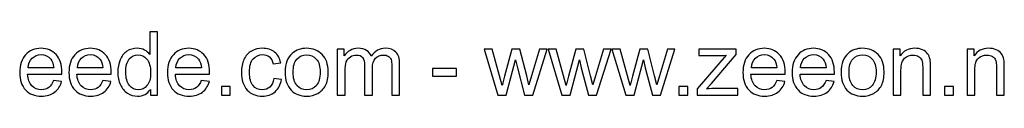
# Model space of a CAD drawing. Header units: millimetres. Extents: x -285 to 176, y -252 to 158.
# Tile 2 of 256: x -149.11 to -54.94, y -252.48 to -246.32. Entities that reach past the tile are written whole.
import ezdxf

# ---------------------------------------------------------------- set-up
doc = ezdxf.new("R2010")
doc.units = ezdxf.units.MM
doc.header["$MEASUREMENT"] = 0
doc.layers.add('Layer 1', color=7, linetype='Continuous')

msp = doc.modelspace()

# ---------------------------------------------------------------- linework, layer by layer
at = {"layer": 'Layer 1', "color": 250}
for points, knots in [([(-136.607, -252.3831), (-136.607, -252.3831), (-136.607, -251.8257), (-136.607, -251.8257), (-136.607, -251.8257), (-136.8849, -252.2589), (-137.2942, -252.4762), (-137.8346, -252.4762), (-137.8346, -252.4762), (-138.1846, -252.4762), (-138.5063, -252.3803), (-138.7984, -252.187), (-138.7984, -252.187), (-139.0919, -251.995), (-139.3191, -251.7255), (-139.4814, -251.3812), (-139.4814, -251.3812), (-139.6423, -251.0355), (-139.7227, -250.639), (-139.7227, -250.1902), (-139.7227, -250.1902), (-139.7227, -249.7528), (-139.6493, -249.3563), (-139.504, -248.9992), (-139.504, -248.9992), (-139.3572, -248.6436), (-139.1385, -248.3699), (-138.8464, -248.1808), (-138.8464, -248.1808), (-138.5557, -247.9903), (-138.2283, -247.8957), (-137.8685, -247.8957), (-137.8685, -247.8957), (-137.6032, -247.8957), (-137.3675, -247.9522), (-137.1615, -248.0637), (-137.1615, -248.0637), (-136.9555, -248.1752), (-136.7876, -248.3219), (-136.6578, -248.5011), (-136.6578, -248.5011), (-136.6578, -248.5011), (-136.6578, -246.3209), (-136.6578, -246.3209), (-136.6578, -246.3209), (-136.6578, -246.3209), (-135.9127, -246.3209), (-135.9127, -246.3209), (-135.9127, -246.3209), (-135.9127, -246.3209), (-135.9127, -252.3831), (-135.9127, -252.3831), (-135.9127, -252.3831), (-135.9127, -252.3831), (-136.607, -252.3831), (-136.607, -252.3831)], [0, 0, 0, 0, 0.0666667, 0.0666667, 0.0666667, 0.0666667, 0.1333333, 0.1333333, 0.1333333, 0.1333333, 0.2, 0.2, 0.2, 0.2, 0.2666667, 0.2666667, 0.2666667, 0.2666667, 0.3333333, 0.3333333, 0.3333333, 0.3333333, 0.4, 0.4, 0.4, 0.4, 0.4666667, 0.4666667, 0.4666667, 0.4666667, 0.5333333, 0.5333333, 0.5333333, 0.5333333, 0.6, 0.6, 0.6, 0.6, 0.6666667, 0.6666667, 0.6666667, 0.6666667, 0.7333333, 0.7333333, 0.7333333, 0.7333333, 0.8, 0.8, 0.8, 0.8, 0.8666667, 0.8666667, 0.8666667, 0.8666667, 1, 1, 1, 1]), ([(-145.8639, -250.9607), (-145.8639, -250.9607), (-145.0934, -251.0623), (-145.0934, -251.0623), (-145.0934, -251.0623), (-145.2134, -251.5096), (-145.4377, -251.8582), (-145.7651, -252.1051), (-145.7651, -252.1051), (-146.0925, -252.3521), (-146.5102, -252.4762), (-147.0196, -252.4762), (-147.0196, -252.4762), (-147.6602, -252.4762), (-148.1682, -252.2787), (-148.5436, -251.8836), (-148.5436, -251.8836), (-148.919, -251.4899), (-149.1066, -250.9353), (-149.1066, -250.2227), (-149.1066, -250.2227), (-149.1066, -249.4861), (-148.9175, -248.9132), (-148.538, -248.5068), (-148.538, -248.5068), (-148.1584, -248.0989), (-147.6659, -247.8957), (-147.0605, -247.8957), (-147.0605, -247.8957), (-146.4749, -247.8957), (-145.9965, -248.0947), (-145.6254, -248.4941), (-145.6254, -248.4941), (-145.2543, -248.8934), (-145.068, -249.455), (-145.068, -250.1789), (-145.068, -250.1789), (-145.068, -250.2227), (-145.0694, -250.289), (-145.0722, -250.3765), (-145.0722, -250.3765), (-145.0722, -250.3765), (-148.3446, -250.3765), (-148.3446, -250.3765), (-148.3446, -250.3765), (-148.3164, -250.8577), (-148.1809, -251.2274), (-147.9354, -251.4828), (-147.9354, -251.4828), (-147.6913, -251.7382), (-147.3851, -251.8666), (-147.0196, -251.8666), (-147.0196, -251.8666), (-146.7472, -251.8666), (-146.5144, -251.7947), (-146.3225, -251.6507), (-146.3225, -251.6507), (-146.1292, -251.5068), (-145.9768, -251.2768), (-145.8639, -250.9607)], [0, 0, 0, 0, 0.0625, 0.0625, 0.0625, 0.0625, 0.125, 0.125, 0.125, 0.125, 0.1875, 0.1875, 0.1875, 0.1875, 0.25, 0.25, 0.25, 0.25, 0.3125, 0.3125, 0.3125, 0.3125, 0.375, 0.375, 0.375, 0.375, 0.4375, 0.4375, 0.4375, 0.4375, 0.5, 0.5, 0.5, 0.5, 0.5625, 0.5625, 0.5625, 0.5625, 0.625, 0.625, 0.625, 0.625, 0.6875, 0.6875, 0.6875, 0.6875, 0.75, 0.75, 0.75, 0.75, 0.8125, 0.8125, 0.8125, 0.8125, 0.875, 0.875, 0.875, 0.875, 1, 1, 1, 1]), ([(-148.3023, -249.7669), (-148.3023, -249.7669), (-145.8554, -249.7669), (-145.8554, -249.7669), (-145.8554, -249.7669), (-145.8879, -249.3972), (-145.9824, -249.1206), (-146.1362, -248.9357), (-146.1362, -248.9357), (-146.3719, -248.6493), (-146.6795, -248.5054), (-147.0563, -248.5054), (-147.0563, -248.5054), (-147.3978, -248.5054), (-147.6842, -248.6197), (-147.9171, -248.8483), (-147.9171, -248.8483), (-148.1485, -249.0769), (-148.2769, -249.3831), (-148.3023, -249.7669)], [0, 0, 0, 0, 0.1666667, 0.1666667, 0.1666667, 0.1666667, 0.3333333, 0.3333333, 0.3333333, 0.3333333, 0.5, 0.5, 0.5, 0.5, 0.6666667, 0.6666667, 0.6666667, 0.6666667, 1, 1, 1, 1]), ([(-141.155, -250.9607), (-141.155, -250.9607), (-140.3845, -251.0623), (-140.3845, -251.0623), (-140.3845, -251.0623), (-140.5045, -251.5096), (-140.7288, -251.8582), (-141.0562, -252.1051), (-141.0562, -252.1051), (-141.3836, -252.3521), (-141.8013, -252.4762), (-142.3107, -252.4762), (-142.3107, -252.4762), (-142.9513, -252.4762), (-143.4593, -252.2787), (-143.8347, -251.8836), (-143.8347, -251.8836), (-144.2101, -251.4899), (-144.3977, -250.9353), (-144.3977, -250.2227), (-144.3977, -250.2227), (-144.3977, -249.4861), (-144.2086, -248.9132), (-143.8291, -248.5068), (-143.8291, -248.5068), (-143.4495, -248.0989), (-142.957, -247.8957), (-142.3516, -247.8957), (-142.3516, -247.8957), (-141.766, -247.8957), (-141.2876, -248.0947), (-140.9165, -248.4941), (-140.9165, -248.4941), (-140.5454, -248.8934), (-140.3591, -249.455), (-140.3591, -250.1789), (-140.3591, -250.1789), (-140.3591, -250.2227), (-140.3605, -250.289), (-140.3633, -250.3765), (-140.3633, -250.3765), (-140.3633, -250.3765), (-143.6357, -250.3765), (-143.6357, -250.3765), (-143.6357, -250.3765), (-143.6075, -250.8577), (-143.472, -251.2274), (-143.2265, -251.4828), (-143.2265, -251.4828), (-142.9824, -251.7382), (-142.6762, -251.8666), (-142.3107, -251.8666), (-142.3107, -251.8666), (-142.0383, -251.8666), (-141.8055, -251.7947), (-141.6136, -251.6507), (-141.6136, -251.6507), (-141.4203, -251.5068), (-141.2679, -251.2768), (-141.155, -250.9607)], [0, 0, 0, 0, 0.0625, 0.0625, 0.0625, 0.0625, 0.125, 0.125, 0.125, 0.125, 0.1875, 0.1875, 0.1875, 0.1875, 0.25, 0.25, 0.25, 0.25, 0.3125, 0.3125, 0.3125, 0.3125, 0.375, 0.375, 0.375, 0.375, 0.4375, 0.4375, 0.4375, 0.4375, 0.5, 0.5, 0.5, 0.5, 0.5625, 0.5625, 0.5625, 0.5625, 0.625, 0.625, 0.625, 0.625, 0.6875, 0.6875, 0.6875, 0.6875, 0.75, 0.75, 0.75, 0.75, 0.8125, 0.8125, 0.8125, 0.8125, 0.875, 0.875, 0.875, 0.875, 1, 1, 1, 1]), ([(-143.5934, -249.7669), (-143.5934, -249.7669), (-141.1465, -249.7669), (-141.1465, -249.7669), (-141.1465, -249.7669), (-141.179, -249.3972), (-141.2735, -249.1206), (-141.4273, -248.9357), (-141.4273, -248.9357), (-141.663, -248.6493), (-141.9706, -248.5054), (-142.3474, -248.5054), (-142.3474, -248.5054), (-142.6889, -248.5054), (-142.9753, -248.6197), (-143.2082, -248.8483), (-143.2082, -248.8483), (-143.4396, -249.0769), (-143.568, -249.3831), (-143.5934, -249.7669)], [0, 0, 0, 0, 0.1666667, 0.1666667, 0.1666667, 0.1666667, 0.3333333, 0.3333333, 0.3333333, 0.3333333, 0.5, 0.5, 0.5, 0.5, 0.6666667, 0.6666667, 0.6666667, 0.6666667, 1, 1, 1, 1]), ([(-138.9607, -250.1916), (-138.9607, -250.7533), (-138.8422, -251.1724), (-138.6037, -251.4504), (-138.6037, -251.4504), (-138.3666, -251.7283), (-138.0858, -251.8666), (-137.7627, -251.8666), (-137.7627, -251.8666), (-137.4367, -251.8666), (-137.1601, -251.734), (-136.9315, -251.4687), (-136.9315, -251.4687), (-136.7043, -251.2034), (-136.59, -250.7984), (-136.59, -250.2537), (-136.59, -250.2537), (-136.59, -249.6554), (-136.7057, -249.2151), (-136.9386, -248.9343), (-136.9386, -248.9343), (-137.17, -248.6535), (-137.4564, -248.5138), (-137.7965, -248.5138), (-137.7965, -248.5138), (-138.1281, -248.5138), (-138.4047, -248.6479), (-138.6277, -248.9174), (-138.6277, -248.9174), (-138.8492, -249.1869), (-138.9607, -249.6117), (-138.9607, -250.1916)], [0, 0, 0, 0, 0.1111111, 0.1111111, 0.1111111, 0.1111111, 0.2222222, 0.2222222, 0.2222222, 0.2222222, 0.3333333, 0.3333333, 0.3333333, 0.3333333, 0.4444444, 0.4444444, 0.4444444, 0.4444444, 0.5555556, 0.5555556, 0.5555556, 0.5555556, 0.6666667, 0.6666667, 0.6666667, 0.6666667, 0.7777778, 0.7777778, 0.7777778, 0.7777778, 1, 1, 1, 1]), ([(-131.7372, -250.9607), (-131.7372, -250.9607), (-130.9667, -251.0623), (-130.9667, -251.0623), (-130.9667, -251.0623), (-131.0867, -251.5096), (-131.311, -251.8582), (-131.6384, -252.1051), (-131.6384, -252.1051), (-131.9658, -252.3521), (-132.3835, -252.4762), (-132.8929, -252.4762), (-132.8929, -252.4762), (-133.5335, -252.4762), (-134.0415, -252.2787), (-134.4169, -251.8836), (-134.4169, -251.8836), (-134.7923, -251.4899), (-134.9799, -250.9353), (-134.9799, -250.2227), (-134.9799, -250.2227), (-134.9799, -249.4861), (-134.7908, -248.9132), (-134.4113, -248.5068), (-134.4113, -248.5068), (-134.0317, -248.0989), (-133.5392, -247.8957), (-132.9338, -247.8957), (-132.9338, -247.8957), (-132.3482, -247.8957), (-131.8698, -248.0947), (-131.4987, -248.4941), (-131.4987, -248.4941), (-131.1276, -248.8934), (-130.9413, -249.455), (-130.9413, -250.1789), (-130.9413, -250.1789), (-130.9413, -250.2227), (-130.9427, -250.289), (-130.9455, -250.3765), (-130.9455, -250.3765), (-130.9455, -250.3765), (-134.2179, -250.3765), (-134.2179, -250.3765), (-134.2179, -250.3765), (-134.1897, -250.8577), (-134.0542, -251.2274), (-133.8087, -251.4828), (-133.8087, -251.4828), (-133.5646, -251.7382), (-133.2584, -251.8666), (-132.8929, -251.8666), (-132.8929, -251.8666), (-132.6205, -251.8666), (-132.3877, -251.7947), (-132.1958, -251.6507), (-132.1958, -251.6507), (-132.0025, -251.5068), (-131.8501, -251.2768), (-131.7372, -250.9607)], [0, 0, 0, 0, 0.0625, 0.0625, 0.0625, 0.0625, 0.125, 0.125, 0.125, 0.125, 0.1875, 0.1875, 0.1875, 0.1875, 0.25, 0.25, 0.25, 0.25, 0.3125, 0.3125, 0.3125, 0.3125, 0.375, 0.375, 0.375, 0.375, 0.4375, 0.4375, 0.4375, 0.4375, 0.5, 0.5, 0.5, 0.5, 0.5625, 0.5625, 0.5625, 0.5625, 0.625, 0.625, 0.625, 0.625, 0.6875, 0.6875, 0.6875, 0.6875, 0.75, 0.75, 0.75, 0.75, 0.8125, 0.8125, 0.8125, 0.8125, 0.875, 0.875, 0.875, 0.875, 1, 1, 1, 1]), ([(-134.1756, -249.7669), (-134.1756, -249.7669), (-131.7287, -249.7669), (-131.7287, -249.7669), (-131.7287, -249.7669), (-131.7612, -249.3972), (-131.8557, -249.1206), (-132.0095, -248.9357), (-132.0095, -248.9357), (-132.2452, -248.6493), (-132.5528, -248.5054), (-132.9296, -248.5054), (-132.9296, -248.5054), (-133.2711, -248.5054), (-133.5575, -248.6197), (-133.7904, -248.8483), (-133.7904, -248.8483), (-134.0218, -249.0769), (-134.1502, -249.3831), (-134.1756, -249.7669)], [0, 0, 0, 0, 0.1666667, 0.1666667, 0.1666667, 0.1666667, 0.3333333, 0.3333333, 0.3333333, 0.3333333, 0.5, 0.5, 0.5, 0.5, 0.6666667, 0.6666667, 0.6666667, 0.6666667, 1, 1, 1, 1]), ([(-124.803, -250.7744), (-124.803, -250.7744), (-124.0749, -250.876), (-124.0749, -250.876), (-124.0749, -250.876), (-124.1553, -251.377), (-124.3585, -251.7679), (-124.6873, -252.0515), (-124.6873, -252.0515), (-125.0161, -252.3351), (-125.4211, -252.4762), (-125.8994, -252.4762), (-125.8994, -252.4762), (-126.4991, -252.4762), (-126.9818, -252.2801), (-127.3458, -251.8878), (-127.3458, -251.8878), (-127.7113, -251.4955), (-127.8933, -250.9339), (-127.8933, -250.2029), (-127.8933, -250.2029), (-127.8933, -249.7288), (-127.8143, -249.3153), (-127.6577, -248.9597), (-127.6577, -248.9597), (-127.501, -248.6055), (-127.2626, -248.3388), (-126.9408, -248.1625), (-126.9408, -248.1625), (-126.6205, -247.9846), (-126.272, -247.8957), (-125.8938, -247.8957), (-125.8938, -247.8957), (-125.4182, -247.8957), (-125.0274, -248.0157), (-124.7254, -248.257), (-124.7254, -248.257), (-124.422, -248.4983), (-124.2273, -248.8412), (-124.1426, -249.2843), (-124.1426, -249.2843), (-124.1426, -249.2843), (-124.8623, -249.3944), (-124.8623, -249.3944), (-124.8623, -249.3944), (-124.9314, -249.0994), (-125.0528, -248.8779), (-125.2291, -248.7283), (-125.2291, -248.7283), (-125.4041, -248.5801), (-125.6158, -248.5054), (-125.8641, -248.5054), (-125.8641, -248.5054), (-126.2395, -248.5054), (-126.5443, -248.6394), (-126.78, -248.9075), (-126.78, -248.9075), (-127.0142, -249.177), (-127.1313, -249.6004), (-127.1313, -250.1818), (-127.1313, -250.1818), (-127.1313, -250.7716), (-127.0184, -251.1992), (-126.7927, -251.4659), (-126.7927, -251.4659), (-126.5655, -251.7326), (-126.2705, -251.8666), (-125.9079, -251.8666), (-125.9079, -251.8666), (-125.6144, -251.8666), (-125.3703, -251.7777), (-125.1755, -251.5985), (-125.1755, -251.5985), (-124.9794, -251.4207), (-124.8552, -251.1456), (-124.803, -250.7744)], [0, 0, 0, 0, 0.05, 0.05, 0.05, 0.05, 0.1, 0.1, 0.1, 0.1, 0.15, 0.15, 0.15, 0.15, 0.2, 0.2, 0.2, 0.2, 0.25, 0.25, 0.25, 0.25, 0.3, 0.3, 0.3, 0.3, 0.35, 0.35, 0.35, 0.35, 0.4, 0.4, 0.4, 0.4, 0.45, 0.45, 0.45, 0.45, 0.5, 0.5, 0.5, 0.5, 0.55, 0.55, 0.55, 0.55, 0.6, 0.6, 0.6, 0.6, 0.65, 0.65, 0.65, 0.65, 0.7, 0.7, 0.7, 0.7, 0.75, 0.75, 0.75, 0.75, 0.8, 0.8, 0.8, 0.8, 0.85, 0.85, 0.85, 0.85, 0.9, 0.9, 0.9, 0.9, 1, 1, 1, 1]), ([(-123.7192, -250.186), (-123.7192, -249.3746), (-123.4934, -248.7735), (-123.0405, -248.3826), (-123.0405, -248.3826), (-122.6637, -248.058), (-122.2022, -247.8957), (-121.659, -247.8957), (-121.659, -247.8957), (-121.0564, -247.8957), (-120.5625, -248.0933), (-120.1787, -248.4884), (-120.1787, -248.4884), (-119.7963, -248.8821), (-119.6044, -249.4282), (-119.6044, -250.1239), (-119.6044, -250.1239), (-119.6044, -250.6883), (-119.689, -251.1314), (-119.8584, -251.4546), (-119.8584, -251.4546), (-120.0277, -251.7777), (-120.2747, -252.0289), (-120.5992, -252.2081), (-120.5992, -252.2081), (-120.9224, -252.3873), (-121.2766, -252.4762), (-121.659, -252.4762), (-121.659, -252.4762), (-122.2742, -252.4762), (-122.7709, -252.2801), (-123.1505, -251.8864), (-123.1505, -251.8864), (-123.5301, -251.4927), (-123.7192, -250.9254), (-123.7192, -250.186)], [0, 0, 0, 0, 0.1, 0.1, 0.1, 0.1, 0.2, 0.2, 0.2, 0.2, 0.3, 0.3, 0.3, 0.3, 0.4, 0.4, 0.4, 0.4, 0.5, 0.5, 0.5, 0.5, 0.6, 0.6, 0.6, 0.6, 0.7, 0.7, 0.7, 0.7, 0.8, 0.8, 0.8, 0.8, 1, 1, 1, 1]), ([(-122.9572, -250.1874), (-122.9572, -250.749), (-122.8344, -251.1695), (-122.5889, -251.4475), (-122.5889, -251.4475), (-122.3419, -251.7269), (-122.0329, -251.8666), (-121.659, -251.8666), (-121.659, -251.8666), (-121.2893, -251.8666), (-120.9816, -251.7269), (-120.7347, -251.4461), (-120.7347, -251.4461), (-120.4892, -251.1653), (-120.3664, -250.7377), (-120.3664, -250.1634), (-120.3664, -250.1634), (-120.3664, -249.6215), (-120.4906, -249.2109), (-120.7375, -248.9329), (-120.7375, -248.9329), (-120.9845, -248.6535), (-121.2921, -248.5138), (-121.659, -248.5138), (-121.659, -248.5138), (-122.0329, -248.5138), (-122.3419, -248.6521), (-122.5889, -248.9301), (-122.5889, -248.9301), (-122.8344, -249.2081), (-122.9572, -249.6272), (-122.9572, -250.1874)], [0, 0, 0, 0, 0.1111111, 0.1111111, 0.1111111, 0.1111111, 0.2222222, 0.2222222, 0.2222222, 0.2222222, 0.3333333, 0.3333333, 0.3333333, 0.3333333, 0.4444444, 0.4444444, 0.4444444, 0.4444444, 0.5555556, 0.5555556, 0.5555556, 0.5555556, 0.6666667, 0.6666667, 0.6666667, 0.6666667, 0.7777778, 0.7777778, 0.7777778, 0.7777778, 1, 1, 1, 1]), ([(-118.7309, -252.3831), (-118.7309, -252.3831), (-118.7309, -247.9889), (-118.7309, -247.9889), (-118.7309, -247.9889), (-118.7309, -247.9889), (-118.062, -247.9889), (-118.062, -247.9889), (-118.062, -247.9889), (-118.062, -247.9889), (-118.062, -248.6098), (-118.062, -248.6098), (-118.062, -248.6098), (-117.9252, -248.3953), (-117.7417, -248.2217), (-117.5131, -248.0919), (-117.5131, -248.0919), (-117.2845, -247.9607), (-117.0249, -247.8957), (-116.7328, -247.8957), (-116.7328, -247.8957), (-116.4082, -247.8957), (-116.1415, -247.9635), (-115.9341, -248.0975), (-115.9341, -248.0975), (-115.7266, -248.233), (-115.5799, -248.4207), (-115.4952, -248.6634), (-115.4952, -248.6634), (-115.1453, -248.1512), (-114.6923, -247.8957), (-114.1335, -247.8957), (-114.1335, -247.8957), (-113.696, -247.8957), (-113.3588, -248.0157), (-113.1245, -248.257), (-113.1245, -248.257), (-112.8889, -248.4983), (-112.7703, -248.8694), (-112.7703, -249.3704), (-112.7703, -249.3704), (-112.7703, -249.3704), (-112.7703, -252.3831), (-112.7703, -252.3831), (-112.7703, -252.3831), (-112.7703, -252.3831), (-113.5154, -252.3831), (-113.5154, -252.3831), (-113.5154, -252.3831), (-113.5154, -252.3831), (-113.5154, -249.6173), (-113.5154, -249.6173), (-113.5154, -249.6173), (-113.5154, -249.321), (-113.5408, -249.1065), (-113.5888, -248.9753), (-113.5888, -248.9753), (-113.6368, -248.844), (-113.7243, -248.7396), (-113.8527, -248.6592), (-113.8527, -248.6592), (-113.9797, -248.5787), (-114.1292, -248.5392), (-114.3, -248.5392), (-114.3, -248.5392), (-114.6104, -248.5392), (-114.8673, -248.6422), (-115.0719, -248.8468), (-115.0719, -248.8468), (-115.2765, -249.0529), (-115.3781, -249.3817), (-115.3781, -249.8332), (-115.3781, -249.8332), (-115.3781, -249.8332), (-115.3781, -252.3831), (-115.3781, -252.3831), (-115.3781, -252.3831), (-115.3781, -252.3831), (-116.1232, -252.3831), (-116.1232, -252.3831), (-116.1232, -252.3831), (-116.1232, -252.3831), (-116.1232, -249.5312), (-116.1232, -249.5312), (-116.1232, -249.5312), (-116.1232, -249.201), (-116.1838, -248.9527), (-116.3052, -248.7876), (-116.3052, -248.7876), (-116.4265, -248.6225), (-116.6255, -248.5392), (-116.9007, -248.5392), (-116.9007, -248.5392), (-117.1095, -248.5392), (-117.3028, -248.5943), (-117.4806, -248.7043), (-117.4806, -248.7043), (-117.6584, -248.8144), (-117.7869, -248.9753), (-117.8673, -249.1883), (-117.8673, -249.1883), (-117.9463, -249.4), (-117.9858, -249.7062), (-117.9858, -250.1056), (-117.9858, -250.1056), (-117.9858, -250.1056), (-117.9858, -252.3831), (-117.9858, -252.3831), (-117.9858, -252.3831), (-117.9858, -252.3831), (-118.7309, -252.3831), (-118.7309, -252.3831)], [0, 0, 0, 0, 0.0344828, 0.0344828, 0.0344828, 0.0344828, 0.0689655, 0.0689655, 0.0689655, 0.0689655, 0.1034483, 0.1034483, 0.1034483, 0.1034483, 0.137931, 0.137931, 0.137931, 0.137931, 0.1724138, 0.1724138, 0.1724138, 0.1724138, 0.2068966, 0.2068966, 0.2068966, 0.2068966, 0.2413793, 0.2413793, 0.2413793, 0.2413793, 0.2758621, 0.2758621, 0.2758621, 0.2758621, 0.3103448, 0.3103448, 0.3103448, 0.3103448, 0.3448276, 0.3448276, 0.3448276, 0.3448276, 0.3793103, 0.3793103, 0.3793103, 0.3793103, 0.4137931, 0.4137931, 0.4137931, 0.4137931, 0.4482759, 0.4482759, 0.4482759, 0.4482759, 0.4827586, 0.4827586, 0.4827586, 0.4827586, 0.5172414, 0.5172414, 0.5172414, 0.5172414, 0.5517241, 0.5517241, 0.5517241, 0.5517241, 0.5862069, 0.5862069, 0.5862069, 0.5862069, 0.6206897, 0.6206897, 0.6206897, 0.6206897, 0.6551724, 0.6551724, 0.6551724, 0.6551724, 0.6896552, 0.6896552, 0.6896552, 0.6896552, 0.7241379, 0.7241379, 0.7241379, 0.7241379, 0.7586207, 0.7586207, 0.7586207, 0.7586207, 0.7931034, 0.7931034, 0.7931034, 0.7931034, 0.8275862, 0.8275862, 0.8275862, 0.8275862, 0.862069, 0.862069, 0.862069, 0.862069, 0.8965517, 0.8965517, 0.8965517, 0.8965517, 0.9310345, 0.9310345, 0.9310345, 0.9310345, 1, 1, 1, 1]), ([(-103.3639, -252.3831), (-103.3639, -252.3831), (-104.6917, -247.9889), (-104.6917, -247.9889), (-104.6917, -247.9889), (-104.6917, -247.9889), (-103.9128, -247.9889), (-103.9128, -247.9889), (-103.9128, -247.9889), (-103.9128, -247.9889), (-103.2115, -250.5247), (-103.2115, -250.5247), (-103.2115, -250.5247), (-103.2115, -250.5247), (-102.9631, -251.4687), (-102.9631, -251.4687), (-102.9631, -251.4687), (-102.9532, -251.4221), (-102.877, -251.1202), (-102.7359, -250.5628), (-102.7359, -250.5628), (-102.7359, -250.5628), (-102.0402, -247.9889), (-102.0402, -247.9889), (-102.0402, -247.9889), (-102.0402, -247.9889), (-101.2768, -247.9889), (-101.2768, -247.9889), (-101.2768, -247.9889), (-101.2768, -247.9889), (-100.615, -250.5402), (-100.615, -250.5402), (-100.615, -250.5402), (-100.615, -250.5402), (-100.3991, -251.377), (-100.3991, -251.377), (-100.3991, -251.377), (-100.3991, -251.377), (-100.1465, -250.5289), (-100.1465, -250.5289), (-100.1465, -250.5289), (-100.1465, -250.5289), (-99.3873, -247.9889), (-99.3873, -247.9889), (-99.3873, -247.9889), (-99.3873, -247.9889), (-98.6634, -247.9889), (-98.6634, -247.9889), (-98.6634, -247.9889), (-98.6634, -247.9889), (-100.0421, -252.3831), (-100.0421, -252.3831), (-100.0421, -252.3831), (-100.0421, -252.3831), (-100.8126, -252.3831), (-100.8126, -252.3831), (-100.8126, -252.3831), (-100.8126, -252.3831), (-101.5097, -249.7542), (-101.5097, -249.7542), (-101.5097, -249.7542), (-101.5097, -249.7542), (-101.6861, -249.0021), (-101.6861, -249.0021), (-101.6861, -249.0021), (-101.6861, -249.0021), (-102.5751, -252.3831), (-102.5751, -252.3831), (-102.5751, -252.3831), (-102.5751, -252.3831), (-103.3639, -252.3831), (-103.3639, -252.3831)], [0, 0, 0, 0, 0.0526316, 0.0526316, 0.0526316, 0.0526316, 0.1052632, 0.1052632, 0.1052632, 0.1052632, 0.1578947, 0.1578947, 0.1578947, 0.1578947, 0.2105263, 0.2105263, 0.2105263, 0.2105263, 0.2631579, 0.2631579, 0.2631579, 0.2631579, 0.3157895, 0.3157895, 0.3157895, 0.3157895, 0.3684211, 0.3684211, 0.3684211, 0.3684211, 0.4210526, 0.4210526, 0.4210526, 0.4210526, 0.4736842, 0.4736842, 0.4736842, 0.4736842, 0.5263158, 0.5263158, 0.5263158, 0.5263158, 0.5789474, 0.5789474, 0.5789474, 0.5789474, 0.6315789, 0.6315789, 0.6315789, 0.6315789, 0.6842105, 0.6842105, 0.6842105, 0.6842105, 0.7368421, 0.7368421, 0.7368421, 0.7368421, 0.7894737, 0.7894737, 0.7894737, 0.7894737, 0.8421053, 0.8421053, 0.8421053, 0.8421053, 0.8947368, 0.8947368, 0.8947368, 0.8947368, 1, 1, 1, 1]), ([(-97.2495, -252.3831), (-97.2495, -252.3831), (-98.5773, -247.9889), (-98.5773, -247.9889), (-98.5773, -247.9889), (-98.5773, -247.9889), (-97.7984, -247.9889), (-97.7984, -247.9889), (-97.7984, -247.9889), (-97.7984, -247.9889), (-97.0971, -250.5247), (-97.0971, -250.5247), (-97.0971, -250.5247), (-97.0971, -250.5247), (-96.8487, -251.4687), (-96.8487, -251.4687), (-96.8487, -251.4687), (-96.8388, -251.4221), (-96.7626, -251.1202), (-96.6215, -250.5628), (-96.6215, -250.5628), (-96.6215, -250.5628), (-95.9258, -247.9889), (-95.9258, -247.9889), (-95.9258, -247.9889), (-95.9258, -247.9889), (-95.1624, -247.9889), (-95.1624, -247.9889), (-95.1624, -247.9889), (-95.1624, -247.9889), (-94.5006, -250.5402), (-94.5006, -250.5402), (-94.5006, -250.5402), (-94.5006, -250.5402), (-94.2847, -251.377), (-94.2847, -251.377), (-94.2847, -251.377), (-94.2847, -251.377), (-94.0321, -250.5289), (-94.0321, -250.5289), (-94.0321, -250.5289), (-94.0321, -250.5289), (-93.2729, -247.9889), (-93.2729, -247.9889), (-93.2729, -247.9889), (-93.2729, -247.9889), (-92.549, -247.9889), (-92.549, -247.9889), (-92.549, -247.9889), (-92.549, -247.9889), (-93.9277, -252.3831), (-93.9277, -252.3831), (-93.9277, -252.3831), (-93.9277, -252.3831), (-94.6982, -252.3831), (-94.6982, -252.3831), (-94.6982, -252.3831), (-94.6982, -252.3831), (-95.3953, -249.7542), (-95.3953, -249.7542), (-95.3953, -249.7542), (-95.3953, -249.7542), (-95.5717, -249.0021), (-95.5717, -249.0021), (-95.5717, -249.0021), (-95.5717, -249.0021), (-96.4607, -252.3831), (-96.4607, -252.3831), (-96.4607, -252.3831), (-96.4607, -252.3831), (-97.2495, -252.3831), (-97.2495, -252.3831)], [0, 0, 0, 0, 0.0526316, 0.0526316, 0.0526316, 0.0526316, 0.1052632, 0.1052632, 0.1052632, 0.1052632, 0.1578947, 0.1578947, 0.1578947, 0.1578947, 0.2105263, 0.2105263, 0.2105263, 0.2105263, 0.2631579, 0.2631579, 0.2631579, 0.2631579, 0.3157895, 0.3157895, 0.3157895, 0.3157895, 0.3684211, 0.3684211, 0.3684211, 0.3684211, 0.4210526, 0.4210526, 0.4210526, 0.4210526, 0.4736842, 0.4736842, 0.4736842, 0.4736842, 0.5263158, 0.5263158, 0.5263158, 0.5263158, 0.5789474, 0.5789474, 0.5789474, 0.5789474, 0.6315789, 0.6315789, 0.6315789, 0.6315789, 0.6842105, 0.6842105, 0.6842105, 0.6842105, 0.7368421, 0.7368421, 0.7368421, 0.7368421, 0.7894737, 0.7894737, 0.7894737, 0.7894737, 0.8421053, 0.8421053, 0.8421053, 0.8421053, 0.8947368, 0.8947368, 0.8947368, 0.8947368, 1, 1, 1, 1]), ([(-91.1351, -252.3831), (-91.1351, -252.3831), (-92.4629, -247.9889), (-92.4629, -247.9889), (-92.4629, -247.9889), (-92.4629, -247.9889), (-91.684, -247.9889), (-91.684, -247.9889), (-91.684, -247.9889), (-91.684, -247.9889), (-90.9827, -250.5247), (-90.9827, -250.5247), (-90.9827, -250.5247), (-90.9827, -250.5247), (-90.7343, -251.4687), (-90.7343, -251.4687), (-90.7343, -251.4687), (-90.7244, -251.4221), (-90.6482, -251.1202), (-90.5071, -250.5628), (-90.5071, -250.5628), (-90.5071, -250.5628), (-89.8114, -247.9889), (-89.8114, -247.9889), (-89.8114, -247.9889), (-89.8114, -247.9889), (-89.048, -247.9889), (-89.048, -247.9889), (-89.048, -247.9889), (-89.048, -247.9889), (-88.3862, -250.5402), (-88.3862, -250.5402), (-88.3862, -250.5402), (-88.3862, -250.5402), (-88.1703, -251.377), (-88.1703, -251.377), (-88.1703, -251.377), (-88.1703, -251.377), (-87.9177, -250.5289), (-87.9177, -250.5289), (-87.9177, -250.5289), (-87.9177, -250.5289), (-87.1585, -247.9889), (-87.1585, -247.9889), (-87.1585, -247.9889), (-87.1585, -247.9889), (-86.4346, -247.9889), (-86.4346, -247.9889), (-86.4346, -247.9889), (-86.4346, -247.9889), (-87.8133, -252.3831), (-87.8133, -252.3831), (-87.8133, -252.3831), (-87.8133, -252.3831), (-88.5838, -252.3831), (-88.5838, -252.3831), (-88.5838, -252.3831), (-88.5838, -252.3831), (-89.2809, -249.7542), (-89.2809, -249.7542), (-89.2809, -249.7542), (-89.2809, -249.7542), (-89.4573, -249.0021), (-89.4573, -249.0021), (-89.4573, -249.0021), (-89.4573, -249.0021), (-90.3463, -252.3831), (-90.3463, -252.3831), (-90.3463, -252.3831), (-90.3463, -252.3831), (-91.1351, -252.3831), (-91.1351, -252.3831)], [0, 0, 0, 0, 0.0526316, 0.0526316, 0.0526316, 0.0526316, 0.1052632, 0.1052632, 0.1052632, 0.1052632, 0.1578947, 0.1578947, 0.1578947, 0.1578947, 0.2105263, 0.2105263, 0.2105263, 0.2105263, 0.2631579, 0.2631579, 0.2631579, 0.2631579, 0.3157895, 0.3157895, 0.3157895, 0.3157895, 0.3684211, 0.3684211, 0.3684211, 0.3684211, 0.4210526, 0.4210526, 0.4210526, 0.4210526, 0.4736842, 0.4736842, 0.4736842, 0.4736842, 0.5263158, 0.5263158, 0.5263158, 0.5263158, 0.5789474, 0.5789474, 0.5789474, 0.5789474, 0.6315789, 0.6315789, 0.6315789, 0.6315789, 0.6842105, 0.6842105, 0.6842105, 0.6842105, 0.7368421, 0.7368421, 0.7368421, 0.7368421, 0.7894737, 0.7894737, 0.7894737, 0.7894737, 0.8421053, 0.8421053, 0.8421053, 0.8421053, 0.8947368, 0.8947368, 0.8947368, 0.8947368, 1, 1, 1, 1]), ([(-84.3194, -252.3831), (-84.3194, -252.3831), (-84.3194, -251.7763), (-84.3194, -251.7763), (-84.3194, -251.7763), (-84.3194, -251.7763), (-81.5367, -248.5646), (-81.5367, -248.5646), (-81.5367, -248.5646), (-81.8528, -248.5816), (-82.1308, -248.59), (-82.3706, -248.59), (-82.3706, -248.59), (-82.3706, -248.59), (-84.1501, -248.59), (-84.1501, -248.59), (-84.1501, -248.59), (-84.1501, -248.59), (-84.1501, -247.9889), (-84.1501, -247.9889), (-84.1501, -247.9889), (-84.1501, -247.9889), (-80.5687, -247.9889), (-80.5687, -247.9889), (-80.5687, -247.9889), (-80.5687, -247.9889), (-80.5687, -248.4785), (-80.5687, -248.4785), (-80.5687, -248.4785), (-80.5687, -248.4785), (-82.9506, -251.2641), (-82.9506, -251.2641), (-82.9506, -251.2641), (-82.9506, -251.2641), (-83.4064, -251.782), (-83.4064, -251.782), (-83.4064, -251.782), (-83.072, -251.7537), (-82.7587, -251.7396), (-82.4666, -251.7396), (-82.4666, -251.7396), (-82.4666, -251.7396), (-80.4332, -251.7396), (-80.4332, -251.7396), (-80.4332, -251.7396), (-80.4332, -251.7396), (-80.4332, -252.3831), (-80.4332, -252.3831), (-80.4332, -252.3831), (-80.4332, -252.3831), (-84.3194, -252.3831), (-84.3194, -252.3831)], [0, 0, 0, 0, 0.0714286, 0.0714286, 0.0714286, 0.0714286, 0.1428571, 0.1428571, 0.1428571, 0.1428571, 0.2142857, 0.2142857, 0.2142857, 0.2142857, 0.2857143, 0.2857143, 0.2857143, 0.2857143, 0.3571429, 0.3571429, 0.3571429, 0.3571429, 0.4285714, 0.4285714, 0.4285714, 0.4285714, 0.5, 0.5, 0.5, 0.5, 0.5714286, 0.5714286, 0.5714286, 0.5714286, 0.6428571, 0.6428571, 0.6428571, 0.6428571, 0.7142857, 0.7142857, 0.7142857, 0.7142857, 0.7857143, 0.7857143, 0.7857143, 0.7857143, 0.8571429, 0.8571429, 0.8571429, 0.8571429, 1, 1, 1, 1]), ([(-76.6951, -250.9607), (-76.6951, -250.9607), (-75.9246, -251.0623), (-75.9246, -251.0623), (-75.9246, -251.0623), (-76.0446, -251.5096), (-76.2689, -251.8582), (-76.5963, -252.1051), (-76.5963, -252.1051), (-76.9237, -252.3521), (-77.3414, -252.4762), (-77.8508, -252.4762), (-77.8508, -252.4762), (-78.4914, -252.4762), (-78.9994, -252.2787), (-79.3748, -251.8836), (-79.3748, -251.8836), (-79.7502, -251.4899), (-79.9378, -250.9353), (-79.9378, -250.2227), (-79.9378, -250.2227), (-79.9378, -249.4861), (-79.7487, -248.9132), (-79.3692, -248.5068), (-79.3692, -248.5068), (-78.9896, -248.0989), (-78.4971, -247.8957), (-77.8917, -247.8957), (-77.8917, -247.8957), (-77.3061, -247.8957), (-76.8277, -248.0947), (-76.4566, -248.4941), (-76.4566, -248.4941), (-76.0855, -248.8934), (-75.8992, -249.455), (-75.8992, -250.1789), (-75.8992, -250.1789), (-75.8992, -250.2227), (-75.9006, -250.289), (-75.9034, -250.3765), (-75.9034, -250.3765), (-75.9034, -250.3765), (-79.1758, -250.3765), (-79.1758, -250.3765), (-79.1758, -250.3765), (-79.1476, -250.8577), (-79.0121, -251.2274), (-78.7666, -251.4828), (-78.7666, -251.4828), (-78.5225, -251.7382), (-78.2163, -251.8666), (-77.8508, -251.8666), (-77.8508, -251.8666), (-77.5784, -251.8666), (-77.3456, -251.7947), (-77.1537, -251.6507), (-77.1537, -251.6507), (-76.9604, -251.5068), (-76.808, -251.2768), (-76.6951, -250.9607)], [0, 0, 0, 0, 0.0625, 0.0625, 0.0625, 0.0625, 0.125, 0.125, 0.125, 0.125, 0.1875, 0.1875, 0.1875, 0.1875, 0.25, 0.25, 0.25, 0.25, 0.3125, 0.3125, 0.3125, 0.3125, 0.375, 0.375, 0.375, 0.375, 0.4375, 0.4375, 0.4375, 0.4375, 0.5, 0.5, 0.5, 0.5, 0.5625, 0.5625, 0.5625, 0.5625, 0.625, 0.625, 0.625, 0.625, 0.6875, 0.6875, 0.6875, 0.6875, 0.75, 0.75, 0.75, 0.75, 0.8125, 0.8125, 0.8125, 0.8125, 0.875, 0.875, 0.875, 0.875, 1, 1, 1, 1]), ([(-79.1335, -249.7669), (-79.1335, -249.7669), (-76.6866, -249.7669), (-76.6866, -249.7669), (-76.6866, -249.7669), (-76.7191, -249.3972), (-76.8136, -249.1206), (-76.9674, -248.9357), (-76.9674, -248.9357), (-77.2031, -248.6493), (-77.5107, -248.5054), (-77.8875, -248.5054), (-77.8875, -248.5054), (-78.229, -248.5054), (-78.5154, -248.6197), (-78.7483, -248.8483), (-78.7483, -248.8483), (-78.9797, -249.0769), (-79.1081, -249.3831), (-79.1335, -249.7669)], [0, 0, 0, 0, 0.1666667, 0.1666667, 0.1666667, 0.1666667, 0.3333333, 0.3333333, 0.3333333, 0.3333333, 0.5, 0.5, 0.5, 0.5, 0.6666667, 0.6666667, 0.6666667, 0.6666667, 1, 1, 1, 1]), ([(-71.9862, -250.9607), (-71.9862, -250.9607), (-71.2157, -251.0623), (-71.2157, -251.0623), (-71.2157, -251.0623), (-71.3357, -251.5096), (-71.56, -251.8582), (-71.8874, -252.1051), (-71.8874, -252.1051), (-72.2148, -252.3521), (-72.6325, -252.4762), (-73.1419, -252.4762), (-73.1419, -252.4762), (-73.7825, -252.4762), (-74.2905, -252.2787), (-74.6659, -251.8836), (-74.6659, -251.8836), (-75.0413, -251.4899), (-75.2289, -250.9353), (-75.2289, -250.2227), (-75.2289, -250.2227), (-75.2289, -249.4861), (-75.0398, -248.9132), (-74.6603, -248.5068), (-74.6603, -248.5068), (-74.2807, -248.0989), (-73.7882, -247.8957), (-73.1828, -247.8957), (-73.1828, -247.8957), (-72.5972, -247.8957), (-72.1188, -248.0947), (-71.7477, -248.4941), (-71.7477, -248.4941), (-71.3766, -248.8934), (-71.1903, -249.455), (-71.1903, -250.1789), (-71.1903, -250.1789), (-71.1903, -250.2227), (-71.1917, -250.289), (-71.1945, -250.3765), (-71.1945, -250.3765), (-71.1945, -250.3765), (-74.4669, -250.3765), (-74.4669, -250.3765), (-74.4669, -250.3765), (-74.4387, -250.8577), (-74.3032, -251.2274), (-74.0577, -251.4828), (-74.0577, -251.4828), (-73.8136, -251.7382), (-73.5074, -251.8666), (-73.1419, -251.8666), (-73.1419, -251.8666), (-72.8695, -251.8666), (-72.6367, -251.7947), (-72.4448, -251.6507), (-72.4448, -251.6507), (-72.2515, -251.5068), (-72.0991, -251.2768), (-71.9862, -250.9607)], [0, 0, 0, 0, 0.0625, 0.0625, 0.0625, 0.0625, 0.125, 0.125, 0.125, 0.125, 0.1875, 0.1875, 0.1875, 0.1875, 0.25, 0.25, 0.25, 0.25, 0.3125, 0.3125, 0.3125, 0.3125, 0.375, 0.375, 0.375, 0.375, 0.4375, 0.4375, 0.4375, 0.4375, 0.5, 0.5, 0.5, 0.5, 0.5625, 0.5625, 0.5625, 0.5625, 0.625, 0.625, 0.625, 0.625, 0.6875, 0.6875, 0.6875, 0.6875, 0.75, 0.75, 0.75, 0.75, 0.8125, 0.8125, 0.8125, 0.8125, 0.875, 0.875, 0.875, 0.875, 1, 1, 1, 1]), ([(-74.4246, -249.7669), (-74.4246, -249.7669), (-71.9777, -249.7669), (-71.9777, -249.7669), (-71.9777, -249.7669), (-72.0102, -249.3972), (-72.1047, -249.1206), (-72.2585, -248.9357), (-72.2585, -248.9357), (-72.4942, -248.6493), (-72.8018, -248.5054), (-73.1786, -248.5054), (-73.1786, -248.5054), (-73.5201, -248.5054), (-73.8065, -248.6197), (-74.0394, -248.8483), (-74.0394, -248.8483), (-74.2708, -249.0769), (-74.3992, -249.3831), (-74.4246, -249.7669)], [0, 0, 0, 0, 0.1666667, 0.1666667, 0.1666667, 0.1666667, 0.3333333, 0.3333333, 0.3333333, 0.3333333, 0.5, 0.5, 0.5, 0.5, 0.6666667, 0.6666667, 0.6666667, 0.6666667, 1, 1, 1, 1]), ([(-70.5539, -250.186), (-70.5539, -249.3746), (-70.3281, -248.7735), (-69.8752, -248.3826), (-69.8752, -248.3826), (-69.4984, -248.058), (-69.0369, -247.8957), (-68.4937, -247.8957), (-68.4937, -247.8957), (-67.8911, -247.8957), (-67.3972, -248.0933), (-67.0134, -248.4884), (-67.0134, -248.4884), (-66.631, -248.8821), (-66.4391, -249.4282), (-66.4391, -250.1239), (-66.4391, -250.1239), (-66.4391, -250.6883), (-66.5237, -251.1314), (-66.6931, -251.4546), (-66.6931, -251.4546), (-66.8624, -251.7777), (-67.1094, -252.0289), (-67.4339, -252.2081), (-67.4339, -252.2081), (-67.7571, -252.3873), (-68.1113, -252.4762), (-68.4937, -252.4762), (-68.4937, -252.4762), (-69.1089, -252.4762), (-69.6056, -252.2801), (-69.9852, -251.8864), (-69.9852, -251.8864), (-70.3648, -251.4927), (-70.5539, -250.9254), (-70.5539, -250.186)], [0, 0, 0, 0, 0.1, 0.1, 0.1, 0.1, 0.2, 0.2, 0.2, 0.2, 0.3, 0.3, 0.3, 0.3, 0.4, 0.4, 0.4, 0.4, 0.5, 0.5, 0.5, 0.5, 0.6, 0.6, 0.6, 0.6, 0.7, 0.7, 0.7, 0.7, 0.8, 0.8, 0.8, 0.8, 1, 1, 1, 1]), ([(-69.7919, -250.1874), (-69.7919, -250.749), (-69.6691, -251.1695), (-69.4236, -251.4475), (-69.4236, -251.4475), (-69.1766, -251.7269), (-68.8676, -251.8666), (-68.4937, -251.8666), (-68.4937, -251.8666), (-68.124, -251.8666), (-67.8163, -251.7269), (-67.5694, -251.4461), (-67.5694, -251.4461), (-67.3239, -251.1653), (-67.2011, -250.7377), (-67.2011, -250.1634), (-67.2011, -250.1634), (-67.2011, -249.6215), (-67.3253, -249.2109), (-67.5722, -248.9329), (-67.5722, -248.9329), (-67.8192, -248.6535), (-68.1268, -248.5138), (-68.4937, -248.5138), (-68.4937, -248.5138), (-68.8676, -248.5138), (-69.1766, -248.6521), (-69.4236, -248.9301), (-69.4236, -248.9301), (-69.6691, -249.2081), (-69.7919, -249.6272), (-69.7919, -250.1874)], [0, 0, 0, 0, 0.1111111, 0.1111111, 0.1111111, 0.1111111, 0.2222222, 0.2222222, 0.2222222, 0.2222222, 0.3333333, 0.3333333, 0.3333333, 0.3333333, 0.4444444, 0.4444444, 0.4444444, 0.4444444, 0.5555556, 0.5555556, 0.5555556, 0.5555556, 0.6666667, 0.6666667, 0.6666667, 0.6666667, 0.7777778, 0.7777778, 0.7777778, 0.7777778, 1, 1, 1, 1]), ([(-65.5656, -252.3831), (-65.5656, -252.3831), (-65.5656, -247.9889), (-65.5656, -247.9889), (-65.5656, -247.9889), (-65.5656, -247.9889), (-64.8967, -247.9889), (-64.8967, -247.9889), (-64.8967, -247.9889), (-64.8967, -247.9889), (-64.8967, -248.6126), (-64.8967, -248.6126), (-64.8967, -248.6126), (-64.575, -248.1342), (-64.1093, -247.8957), (-63.5011, -247.8957), (-63.5011, -247.8957), (-63.2358, -247.8957), (-62.9931, -247.9437), (-62.7716, -248.0383), (-62.7716, -248.0383), (-62.55, -248.1328), (-62.3835, -248.2584), (-62.2735, -248.4122), (-62.2735, -248.4122), (-62.1634, -248.566), (-62.0858, -248.7495), (-62.042, -248.9611), (-62.042, -248.9611), (-62.0152, -249.0994), (-62.0011, -249.3407), (-62.0011, -249.685), (-62.0011, -249.685), (-62.0011, -249.685), (-62.0011, -252.3831), (-62.0011, -252.3831), (-62.0011, -252.3831), (-62.0011, -252.3831), (-62.7462, -252.3831), (-62.7462, -252.3831), (-62.7462, -252.3831), (-62.7462, -252.3831), (-62.7462, -249.7133), (-62.7462, -249.7133), (-62.7462, -249.7133), (-62.7462, -249.4099), (-62.7744, -249.1827), (-62.8323, -249.0331), (-62.8323, -249.0331), (-62.8901, -248.8835), (-62.9931, -248.7636), (-63.1399, -248.6733), (-63.1399, -248.6733), (-63.2866, -248.5844), (-63.4602, -248.5392), (-63.6578, -248.5392), (-63.6578, -248.5392), (-63.9739, -248.5392), (-64.2462, -248.6394), (-64.4762, -248.8412), (-64.4762, -248.8412), (-64.7062, -249.0416), (-64.8205, -249.424), (-64.8205, -249.9856), (-64.8205, -249.9856), (-64.8205, -249.9856), (-64.8205, -252.3831), (-64.8205, -252.3831), (-64.8205, -252.3831), (-64.8205, -252.3831), (-65.5656, -252.3831), (-65.5656, -252.3831)], [0, 0, 0, 0, 0.0526316, 0.0526316, 0.0526316, 0.0526316, 0.1052632, 0.1052632, 0.1052632, 0.1052632, 0.1578947, 0.1578947, 0.1578947, 0.1578947, 0.2105263, 0.2105263, 0.2105263, 0.2105263, 0.2631579, 0.2631579, 0.2631579, 0.2631579, 0.3157895, 0.3157895, 0.3157895, 0.3157895, 0.3684211, 0.3684211, 0.3684211, 0.3684211, 0.4210526, 0.4210526, 0.4210526, 0.4210526, 0.4736842, 0.4736842, 0.4736842, 0.4736842, 0.5263158, 0.5263158, 0.5263158, 0.5263158, 0.5789474, 0.5789474, 0.5789474, 0.5789474, 0.6315789, 0.6315789, 0.6315789, 0.6315789, 0.6842105, 0.6842105, 0.6842105, 0.6842105, 0.7368421, 0.7368421, 0.7368421, 0.7368421, 0.7894737, 0.7894737, 0.7894737, 0.7894737, 0.8421053, 0.8421053, 0.8421053, 0.8421053, 0.8947368, 0.8947368, 0.8947368, 0.8947368, 1, 1, 1, 1]), ([(-58.5044, -252.3831), (-58.5044, -252.3831), (-58.5044, -247.9889), (-58.5044, -247.9889), (-58.5044, -247.9889), (-58.5044, -247.9889), (-57.8355, -247.9889), (-57.8355, -247.9889), (-57.8355, -247.9889), (-57.8355, -247.9889), (-57.8355, -248.6126), (-57.8355, -248.6126), (-57.8355, -248.6126), (-57.5138, -248.1342), (-57.0481, -247.8957), (-56.4399, -247.8957), (-56.4399, -247.8957), (-56.1746, -247.8957), (-55.9319, -247.9437), (-55.7104, -248.0383), (-55.7104, -248.0383), (-55.4888, -248.1328), (-55.3223, -248.2584), (-55.2123, -248.4122), (-55.2123, -248.4122), (-55.1022, -248.566), (-55.0246, -248.7495), (-54.9808, -248.9611), (-54.9808, -248.9611), (-54.954, -249.0994), (-54.9399, -249.3407), (-54.9399, -249.685), (-54.9399, -249.685), (-54.9399, -249.685), (-54.9399, -252.3831), (-54.9399, -252.3831), (-54.9399, -252.3831), (-54.9399, -252.3831), (-55.685, -252.3831), (-55.685, -252.3831), (-55.685, -252.3831), (-55.685, -252.3831), (-55.685, -249.7133), (-55.685, -249.7133), (-55.685, -249.7133), (-55.685, -249.4099), (-55.7132, -249.1827), (-55.7711, -249.0331), (-55.7711, -249.0331), (-55.8289, -248.8835), (-55.9319, -248.7636), (-56.0787, -248.6733), (-56.0787, -248.6733), (-56.2254, -248.5844), (-56.399, -248.5392), (-56.5966, -248.5392), (-56.5966, -248.5392), (-56.9127, -248.5392), (-57.185, -248.6394), (-57.415, -248.8412), (-57.415, -248.8412), (-57.645, -249.0416), (-57.7593, -249.424), (-57.7593, -249.9856), (-57.7593, -249.9856), (-57.7593, -249.9856), (-57.7593, -252.3831), (-57.7593, -252.3831), (-57.7593, -252.3831), (-57.7593, -252.3831), (-58.5044, -252.3831), (-58.5044, -252.3831)], [0, 0, 0, 0, 0.0526316, 0.0526316, 0.0526316, 0.0526316, 0.1052632, 0.1052632, 0.1052632, 0.1052632, 0.1578947, 0.1578947, 0.1578947, 0.1578947, 0.2105263, 0.2105263, 0.2105263, 0.2105263, 0.2631579, 0.2631579, 0.2631579, 0.2631579, 0.3157895, 0.3157895, 0.3157895, 0.3157895, 0.3684211, 0.3684211, 0.3684211, 0.3684211, 0.4210526, 0.4210526, 0.4210526, 0.4210526, 0.4736842, 0.4736842, 0.4736842, 0.4736842, 0.5263158, 0.5263158, 0.5263158, 0.5263158, 0.5789474, 0.5789474, 0.5789474, 0.5789474, 0.6315789, 0.6315789, 0.6315789, 0.6315789, 0.6842105, 0.6842105, 0.6842105, 0.6842105, 0.7368421, 0.7368421, 0.7368421, 0.7368421, 0.7894737, 0.7894737, 0.7894737, 0.7894737, 0.8421053, 0.8421053, 0.8421053, 0.8421053, 0.8947368, 0.8947368, 0.8947368, 0.8947368, 1, 1, 1, 1]), ([(-109.6221, -250.5628), (-109.6221, -250.5628), (-109.6221, -249.8177), (-109.6221, -249.8177), (-109.6221, -249.8177), (-109.6221, -249.8177), (-107.3192, -249.8177), (-107.3192, -249.8177), (-107.3192, -249.8177), (-107.3192, -249.8177), (-107.3192, -250.5628), (-107.3192, -250.5628), (-107.3192, -250.5628), (-107.3192, -250.5628), (-109.6221, -250.5628), (-109.6221, -250.5628)], [0, 0, 0, 0, 0.2, 0.2, 0.2, 0.2, 0.4, 0.4, 0.4, 0.4, 0.6, 0.6, 0.6, 0.6, 1, 1, 1, 1]), ([(-129.8138, -252.3831), (-129.8138, -252.3831), (-129.8138, -251.5364), (-129.8138, -251.5364), (-129.8138, -251.5364), (-129.8138, -251.5364), (-128.9672, -251.5364), (-128.9672, -251.5364), (-128.9672, -251.5364), (-128.9672, -251.5364), (-128.9672, -252.3831), (-128.9672, -252.3831), (-128.9672, -252.3831), (-128.9672, -252.3831), (-129.8138, -252.3831), (-129.8138, -252.3831)], [0, 0, 0, 0, 0.2, 0.2, 0.2, 0.2, 0.4, 0.4, 0.4, 0.4, 0.6, 0.6, 0.6, 0.6, 1, 1, 1, 1]), ([(-86.0663, -252.3831), (-86.0663, -252.3831), (-86.0663, -251.5364), (-86.0663, -251.5364), (-86.0663, -251.5364), (-86.0663, -251.5364), (-85.2197, -251.5364), (-85.2197, -251.5364), (-85.2197, -251.5364), (-85.2197, -251.5364), (-85.2197, -252.3831), (-85.2197, -252.3831), (-85.2197, -252.3831), (-85.2197, -252.3831), (-86.0663, -252.3831), (-86.0663, -252.3831)], [0, 0, 0, 0, 0.2, 0.2, 0.2, 0.2, 0.4, 0.4, 0.4, 0.4, 0.6, 0.6, 0.6, 0.6, 1, 1, 1, 1]), ([(-60.645, -252.3831), (-60.645, -252.3831), (-60.645, -251.5364), (-60.645, -251.5364), (-60.645, -251.5364), (-60.645, -251.5364), (-59.7984, -251.5364), (-59.7984, -251.5364), (-59.7984, -251.5364), (-59.7984, -251.5364), (-59.7984, -252.3831), (-59.7984, -252.3831), (-59.7984, -252.3831), (-59.7984, -252.3831), (-60.645, -252.3831), (-60.645, -252.3831)], [0, 0, 0, 0, 0.2, 0.2, 0.2, 0.2, 0.4, 0.4, 0.4, 0.4, 0.6, 0.6, 0.6, 0.6, 1, 1, 1, 1])]:
    msp.add_open_spline(points, degree=3, knots=knots, dxfattribs=at)

doc.saveas('drawing.dxf')
